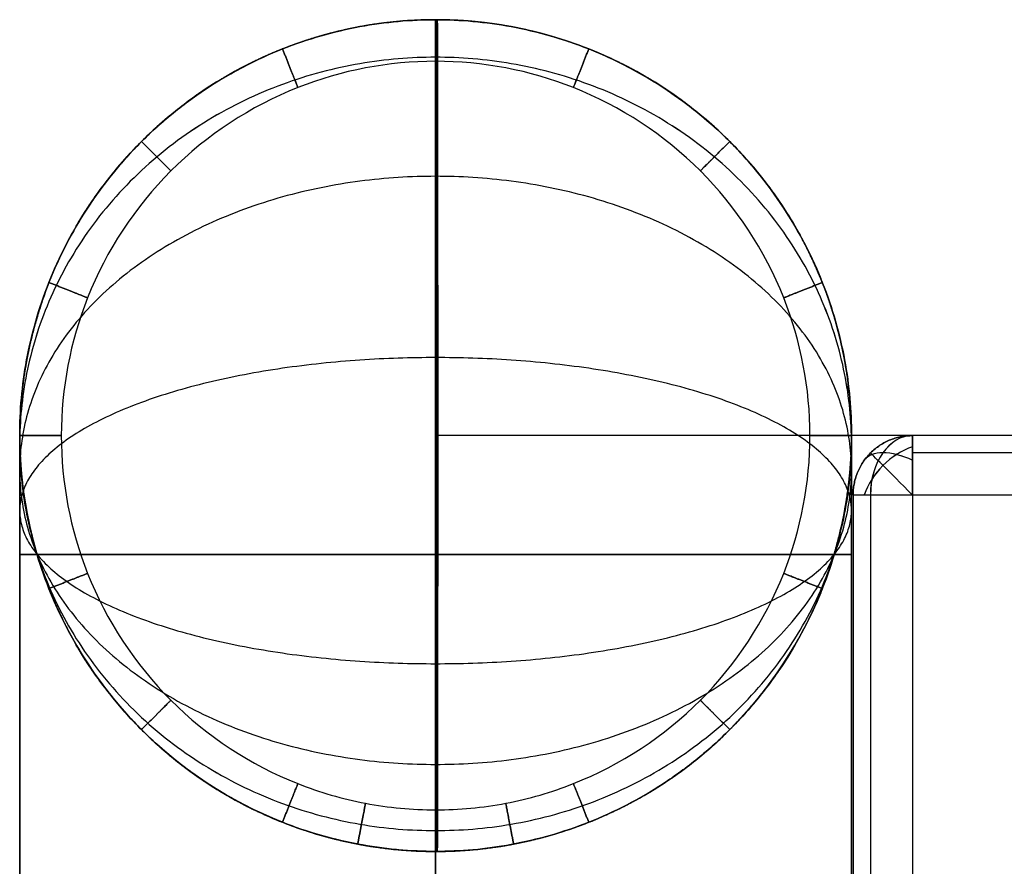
# Model space of a CAD drawing. Header units: millimetres. Extents: x -523 to -383, y 3 to 43.
# Tile 15 of 41: x -523.42 to -521.76, y 41.7 to 43.13. Entities that reach past the tile are written whole.
import ezdxf

# ---------------------------------------------------------------- set-up
doc = ezdxf.new("R2010")
doc.units = ezdxf.units.MM
doc.header["$MEASUREMENT"] = 0
doc.layers.add('Default', color=7, linetype='Continuous', true_color=0x000000)

msp = doc.modelspace()

# ---------------------------------------------------------------- linework, layer by layer
at = {"layer": 'Default'}
for p, q in [((-521.916, 42.3258, -47.1014), (-521.916, 3.9258, -47.1014)), ((-521.916, 42.3258, -44.1014), (-521.916, 3.9258, -44.1014)), ((-489.0448, 42.3258, -47.1014), (-521.916, 42.3258, -47.1014)), ((-489.0448, 42.3258, -44.1014), (-521.916, 42.3258, -44.1014)), ((-521.916, 42.3258, -12.4014), (-521.916, 3.9258, -12.4014)), ((-521.916, 42.3258, -9.4014), (-521.916, 3.9258, -9.4014)), ((-489.0448, 42.3258, -12.4014), (-521.916, 42.3258, -12.4014)), ((-489.0448, 42.3258, -9.4014), (-521.916, 42.3258, -9.4014)), ((-521.916, 42.3258, 22.4987), (-521.916, 3.9258, 22.4987)), ((-521.916, 42.3258, 25.4987), (-521.916, 3.9258, 25.4987)), ((-489.0448, 42.3258, 22.4987), (-521.916, 42.3258, 22.4987)), ((-489.0448, 42.3258, 25.4987), (-521.916, 42.3258, 25.4987))]:
    msp.add_line(p, q, dxfattribs=at)
at = {"layer": 'Default', "extrusion": (0.707107, 0, 0.707107)}
for centre in [(42.3258, 337.7953, -400.3054), (42.3258, 362.3319, -375.7688), (42.3258, 387.01, -351.0908)]:
    msp.add_arc(centre, 0.1, 0, 90, dxfattribs=at)
at = {"layer": 'Default', "extrusion": (-0.503912, 0.503912, 0.701531)}
for centre in [(339.1215, -313.3915, 251.3551), (339.1215, -288.6629, 275.6982), (339.1215, -263.7918, 300.1817)]:
    msp.add_arc(centre, 0.1, 234.9304, 305.0696, dxfattribs=at)
at = {"layer": 'Default', "extrusion": (0.503912, 0.701531, -0.503912)}
for centre in [(448.5865, -174.2893, -211.033), (448.5865, -144.317, -228.5188), (448.5865, -114.1719, -246.1053)]:
    msp.add_arc(centre, 0.1, 359.9813, 70.1205, dxfattribs=at)
at = {"layer": 'Default', "extrusion": (0.707107, 0.707107, 0)}
for centre in [(398.9792, -47.0014, -339.1215), (398.9792, -12.3014, -339.1215), (398.9792, 22.5987, -339.1215)]:
    msp.add_arc(centre, 0.1, 270, 360, dxfattribs=at)
at = {"layer": 'Default'}
for points, weights, degree, knots in [([(-522.7186, 41.7258, -54.8808), (-522.7626, 41.7258, -54.8808), (-522.8065, 41.73, -54.8808), (-522.8497, 41.7382, -54.8808), (-522.8929, 41.7465, -54.8808), (-522.9354, 41.7588, -54.8808), (-522.9763, 41.775, -54.8808), (-523.0649, 41.8101, -54.8808), (-523.1462, 41.8635, -54.8808), (-523.2135, 41.9309, -54.8808), (-523.2465, 41.9638, -54.8808), (-523.2759, 41.9998, -54.8808), (-523.3016, 42.0385, -54.8808), (-523.3275, 42.0774, -54.8808), (-523.3492, 42.1185, -54.8808), (-523.3694, 42.1682, -54.8808), (-523.4018, 42.2499, -54.8808), (-523.4186, 42.3379, -54.8808), (-523.4186, 42.4258, -54.8808), (-523.4186, 42.5138, -54.8808), (-523.4018, 42.6017, -54.8808), (-523.3667, 42.6903, -54.8808), (-523.3492, 42.7332, -54.8808), (-523.3275, 42.7743, -54.8808), (-523.3016, 42.8132, -54.8808), (-523.2759, 42.8519, -54.8808), (-523.2465, 42.8879, -54.8808), (-523.2136, 42.9208, -54.8808), (-523.1806, 42.9537, -54.8808), (-523.1446, 42.9832, -54.8808), (-523.106, 43.0089, -54.8808), (-523.067, 43.0347, -54.8808), (-523.0259, 43.0565, -54.8808), (-522.9762, 43.0767, -54.8808), (-522.8945, 43.1091, -54.8808), (-522.8065, 43.1258, -54.8808), (-522.7186, 43.1258, -54.8808), (-522.6306, 43.1258, -54.8808), (-522.5427, 43.1091, -54.8808), (-522.4541, 43.0739, -54.8808), (-522.4113, 43.0565, -54.8808), (-522.3701, 43.0347, -54.8808), (-522.3312, 43.0089, -54.8808), (-522.2925, 42.9832, -54.8808), (-522.2565, 42.9537, -54.8808), (-522.2236, 42.9208, -54.8808), (-522.1907, 42.8879, -54.8808), (-522.1612, 42.8519, -54.8808), (-522.1355, 42.8132, -54.8808), (-522.1097, 42.7743, -54.8808), (-522.0879, 42.7332, -54.8808), (-522.0677, 42.6835, -54.8808), (-522.0353, 42.6017, -54.8808), (-522.0186, 42.5138, -54.8808), (-522.0186, 42.4258, -54.8808), (-522.0186, 42.3379, -54.8808), (-522.0353, 42.2499, -54.8808), (-522.0704, 42.1614, -54.8808), (-522.0879, 42.1186, -54.8808), (-522.1096, 42.0774, -54.8808), (-522.1355, 42.0385, -54.8808), (-522.1612, 41.9998, -54.8808), (-522.1907, 41.9637, -54.8808), (-522.2236, 41.9309, -54.8808), (-522.291, 41.8635, -54.8808), (-522.3723, 41.8101, -54.8808), (-522.4609, 41.775, -54.8808), (-522.5018, 41.7588, -54.8808), (-522.5442, 41.7465, -54.8808), (-522.5874, 41.7382, -54.8808), (-522.6306, 41.73, -54.8808), (-522.6746, 41.7258, -54.8808), (-522.7186, 41.7258, -54.8808)], [1, 1, 1, 1, 1, 1, 1, 1, 1, 1, 0.999999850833, 1.00332057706, 1.00996217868, 1.01673788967, 1.02696994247, 1.04065833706, 1.04065833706, 1.04065833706, 1.04065833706, 1.04065833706, 1.04065833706, 1.04065833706, 1.0269697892, 1.01673751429, 1.00996151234, 1.00331950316, 0.999998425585, 0.999998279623, 0.999998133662, 1.00331889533, 1.00996056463, 1.01673626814, 1.02696826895, 1.04065656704, 1.04065656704, 1.04065656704, 1.04065656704, 1.04065656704, 1.04065656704, 1.04065656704, 1.0269680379, 1.01673577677, 1.00995978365, 1.00331778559, 0.999996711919, 0.999996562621, 0.999996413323, 1.00331716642, 1.00995882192, 1.01673451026, 1.02696648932, 1.04065475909, 1.04065475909, 1.04065475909, 1.04065475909, 1.04065475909, 1.04065475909, 1.04065475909, 1.02695995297, 1.01672301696, 1.00994395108, 1.00994395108, 1.00994395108, 1.00994395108, 1.00994395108, 1.00994395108, 1.00994395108, 1.00994395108, 1.00994395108, 1.00994395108, 1.00994395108, 1.00994395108, 1.00994395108], 3, [0, 0, 0, 0, 0.132132, 0.132132, 0.132132, 0.26427, 0.26427, 0.26427, 0.552149, 0.552149, 0.552149, 0.691655, 0.691655, 0.691655, 0.838515, 0.838515, 0.838515, 1.103948, 1.103948, 1.103948, 1.376719, 1.376719, 1.376719, 1.516233, 1.516233, 1.516233, 1.655741, 1.655741, 1.655741, 1.795248, 1.795248, 1.795248, 1.942108, 1.942108, 1.942108, 2.20754, 2.20754, 2.20754, 2.480311, 2.480311, 2.480311, 2.619825, 2.619825, 2.619825, 2.759333, 2.759333, 2.759333, 2.89884, 2.89884, 2.89884, 3.0457, 3.0457, 3.0457, 3.311132, 3.311132, 3.311132, 3.583839, 3.583839, 3.583839, 3.723385, 3.723385, 3.723385, 3.862925, 3.862925, 3.862925, 4.150807, 4.150807, 4.150807, 4.282947, 4.282947, 4.282947, 4.41508, 4.41508, 4.41508, 4.41508]), ([(-522.7186, 41.7258, 24.4), (-523.4186, 41.7258, 24.4), (-523.4186, 42.4258, 24.4), (-523.4186, 43.1258, 24.4), (-522.7186, 43.1258, 24.4), (-522.0186, 43.1258, 24.4), (-522.0186, 42.4258, 24.4), (-522.0186, 41.7258, 24.4), (-522.7186, 41.7258, 24.4)], [1, 0.707106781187, 1, 0.707106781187, 1, 0.707106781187, 1, 0.707106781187, 1], 2, [0, 0, 0, 1.099557, 1.099557, 2.199115, 2.199115, 3.298672, 3.298672, 4.39823, 4.39823, 4.39823]), ([(-522.7186, 41.7258, 23.57), (-522.7626, 41.7258, 23.57), (-522.8065, 41.73, 23.57), (-522.8497, 41.7382, 23.57), (-522.8929, 41.7465, 23.57), (-522.9354, 41.7588, 23.57), (-522.9763, 41.775, 23.57), (-523.0649, 41.8101, 23.57), (-523.1462, 41.8635, 23.57), (-523.2135, 41.9309, 23.57), (-523.2465, 41.9638, 23.57), (-523.2759, 41.9998, 23.57), (-523.3016, 42.0385, 23.57), (-523.3275, 42.0774, 23.57), (-523.3492, 42.1185, 23.57), (-523.3694, 42.1682, 23.57), (-523.4018, 42.2499, 23.57), (-523.4186, 42.3379, 23.57), (-523.4186, 42.4258, 23.57), (-523.4186, 42.5138, 23.57), (-523.4018, 42.6017, 23.57), (-523.3667, 42.6903, 23.57), (-523.3492, 42.7332, 23.57), (-523.3275, 42.7743, 23.57), (-523.3016, 42.8132, 23.57), (-523.2759, 42.8519, 23.57), (-523.2465, 42.8879, 23.57), (-523.2136, 42.9208, 23.57), (-523.1806, 42.9537, 23.57), (-523.1446, 42.9832, 23.57), (-523.106, 43.0089, 23.57), (-523.067, 43.0347, 23.57), (-523.0259, 43.0565, 23.57), (-522.9762, 43.0767, 23.57), (-522.8945, 43.1091, 23.57), (-522.8065, 43.1258, 23.57), (-522.7186, 43.1258, 23.57), (-522.6306, 43.1258, 23.57), (-522.5427, 43.1091, 23.57), (-522.4541, 43.0739, 23.57), (-522.4113, 43.0565, 23.57), (-522.3701, 43.0347, 23.57), (-522.3312, 43.0089, 23.57), (-522.2925, 42.9832, 23.57), (-522.2565, 42.9537, 23.57), (-522.2236, 42.9208, 23.57), (-522.1907, 42.8879, 23.57), (-522.1612, 42.8519, 23.57), (-522.1355, 42.8132, 23.57), (-522.1097, 42.7743, 23.57), (-522.0879, 42.7332, 23.57), (-522.0677, 42.6835, 23.57), (-522.0353, 42.6017, 23.57), (-522.0186, 42.5138, 23.57), (-522.0186, 42.4258, 23.57), (-522.0186, 42.3379, 23.57), (-522.0353, 42.2499, 23.57), (-522.0704, 42.1614, 23.57), (-522.0879, 42.1186, 23.57), (-522.1096, 42.0774, 23.57), (-522.1355, 42.0385, 23.57), (-522.1612, 41.9998, 23.57), (-522.1907, 41.9637, 23.57), (-522.2236, 41.9309, 23.57), (-522.291, 41.8635, 23.57), (-522.3723, 41.8101, 23.57), (-522.4609, 41.775, 23.57), (-522.5018, 41.7588, 23.57), (-522.5442, 41.7465, 23.57), (-522.5874, 41.7382, 23.57), (-522.6306, 41.73, 23.57), (-522.6746, 41.7258, 23.57), (-522.7186, 41.7258, 23.57)], [1, 1, 1, 1, 1, 1, 1, 1, 1, 1, 0.999999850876, 1.00332057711, 1.00996217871, 1.01673788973, 1.02696994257, 1.04065833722, 1.04065833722, 1.04065833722, 1.04065833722, 1.04065833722, 1.04065833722, 1.04065833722, 1.0269697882, 1.01673751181, 1.00996150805, 1.00331949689, 0.999998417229, 0.999998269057, 0.999998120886, 1.00331888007, 1.0099605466, 1.01673624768, 1.02696824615, 1.040656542, 1.040656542, 1.040656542, 1.040656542, 1.040656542, 1.040656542, 1.040656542, 1.02696801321, 1.01673575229, 1.00995975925, 1.0033177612, 0.999996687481, 0.999996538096, 0.999996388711, 1.00331714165, 1.00995879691, 1.01673448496, 1.0269664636, 1.04065473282, 1.04065473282, 1.04065473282, 1.04065473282, 1.04065473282, 1.04065473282, 1.04065473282, 1.02695992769, 1.01672299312, 1.00994392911, 1.00994392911, 1.00994392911, 1.00994392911, 1.00994392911, 1.00994392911, 1.00994392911, 1.00994392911, 1.00994392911, 1.00994392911, 1.00994392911, 1.00994392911, 1.00994392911], 3, [0, 0, 0, 0, 0.132132, 0.132132, 0.132132, 0.26427, 0.26427, 0.26427, 0.552149, 0.552149, 0.552149, 0.691655, 0.691655, 0.691655, 0.838515, 0.838515, 0.838515, 1.103948, 1.103948, 1.103948, 1.376719, 1.376719, 1.376719, 1.516233, 1.516233, 1.516233, 1.655741, 1.655741, 1.655741, 1.795248, 1.795248, 1.795248, 1.942108, 1.942108, 1.942108, 2.20754, 2.20754, 2.20754, 2.480311, 2.480311, 2.480311, 2.619825, 2.619825, 2.619825, 2.759333, 2.759333, 2.759333, 2.89884, 2.89884, 2.89884, 3.0457, 3.0457, 3.0457, 3.311132, 3.311132, 3.311132, 3.583839, 3.583839, 3.583839, 3.723385, 3.723385, 3.723385, 3.862925, 3.862925, 3.862925, 4.150807, 4.150807, 4.150807, 4.282947, 4.282947, 4.282947, 4.41508, 4.41508, 4.41508, 4.41508]), ([(-522.7186, 41.7258, -55.8508), (-523.4186, 41.7258, -55.8508), (-523.4186, 42.4258, -55.8508), (-523.4186, 43.1258, -55.8508), (-522.7186, 43.1258, -55.8508), (-522.0186, 43.1258, -55.8508), (-522.0186, 42.4258, -55.8508), (-522.0186, 41.7258, -55.8508), (-522.7186, 41.7258, -55.8508)], [1, 0.707106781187, 1, 0.707106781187, 1, 0.707106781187, 1, 0.707106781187, 1], 2, [0, 0, 0, 1.099557, 1.099557, 2.199115, 2.199115, 3.298672, 3.298672, 4.39823, 4.39823, 4.39823]), ([(-522.7186, 41.7258, -55.0208), (-522.0186, 41.7258, -55.0208), (-522.0186, 42.4258, -55.0208), (-522.0186, 43.1258, -55.0208), (-522.7186, 43.1258, -55.0208), (-523.4186, 43.1258, -55.0208), (-523.4186, 42.4258, -55.0208), (-523.4186, 41.7258, -55.0208), (-522.7186, 41.7258, -55.0208)], [0.999999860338, 0.707106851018, 1, 0.707106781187, 1, 0.707106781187, 1, 0.707106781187, 1], 2, [-4.39823, -4.39823, -4.39823, -3.298672, -3.298672, -2.199115, -2.199115, -1.099557, -1.099557, 0, 0, 0]), ([(-522.7186, 41.7258, -15.7254), (-523.4186, 41.7258, -15.7254), (-523.4186, 42.4258, -15.7254), (-523.4186, 43.1258, -15.7254), (-522.7186, 43.1258, -15.7254), (-522.0186, 43.1258, -15.7254), (-522.0186, 42.4258, -15.7254), (-522.0186, 41.7258, -15.7254), (-522.7186, 41.7258, -15.7254)], [1, 0.707106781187, 1, 0.707106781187, 1, 0.707106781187, 1, 0.707106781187, 1], 2, [0, 0, 0, 1.099557, 1.099557, 2.199115, 2.199115, 3.298672, 3.298672, 4.39823, 4.39823, 4.39823]), ([(-522.7186, 43.1258, 23.57), (-522.7186, 43.0558, 23.57), (-522.7186, 43.0558, 23.5), (-522.7186, 43.0558, 23.43), (-522.7186, 43.1258, 23.43)], [1, 0.707106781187, 1, 0.707106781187, 1], 2, [0.2199115, 0.2199115, 0.2199115, 0.3298672, 0.3298672, 0.439823, 0.439823, 0.439823]), ([(-522.7186, 43.1258, -54.8808), (-522.7186, 43.0558, -54.8808), (-522.7186, 43.0558, -54.9508), (-522.7186, 43.0558, -55.0208), (-522.7186, 43.1258, -55.0208)], [1, 0.707106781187, 1, 0.707106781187, 1], 2, [0.1099557, 0.1099557, 0.1099557, 0.2199115, 0.2199115, 0.3298672, 0.3298672, 0.3298672]), ([(-522.7165, 42.4258, -48.3588), (-522.7165, 41.7258, -48.3588), (-522.7158, 41.7258, -47.6588), (-522.7151, 41.7258, -46.9588), (-522.7151, 42.4258, -46.9588), (-522.7151, 43.1258, -46.9588), (-522.7158, 43.1258, -47.6588), (-522.7165, 43.1258, -48.3588), (-522.7165, 42.4258, -48.3588)], [1, 0.707106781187, 1, 0.707106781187, 1, 0.707106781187, 1, 0.707106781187, 1], 2, [0, 0, 0, 1.099557, 1.099557, 2.199115, 2.199115, 3.298672, 3.298672, 4.39823, 4.39823, 4.39823]), ([(-522.7165, 42.4258, -13.6588), (-522.7165, 41.7258, -13.6588), (-522.7158, 41.7258, -12.9588), (-522.7151, 41.7258, -12.2588), (-522.7151, 42.4258, -12.2588), (-522.7151, 43.1258, -12.2588), (-522.7158, 43.1258, -12.9588), (-522.7165, 43.1258, -13.6588), (-522.7165, 42.4258, -13.6588)], [1, 0.707106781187, 1, 0.707106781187, 1, 0.707106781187, 1, 0.707106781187, 1], 2, [0, 0, 0, 1.099557, 1.099557, 2.199115, 2.199115, 3.298672, 3.298672, 4.39823, 4.39823, 4.39823]), ([(-522.7165, 42.4258, 21.2413), (-522.7165, 41.7258, 21.2413), (-522.7158, 41.7258, 21.9413), (-522.7151, 41.7258, 22.6413), (-522.7151, 42.4258, 22.6413), (-522.7151, 43.1258, 22.6413), (-522.7158, 43.1258, 21.9413), (-522.7165, 43.1258, 21.2413), (-522.7165, 42.4258, 21.2413)], [1, 0.707106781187, 1, 0.707106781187, 1, 0.707106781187, 1, 0.707106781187, 1], 2, [0, 0, 0, 1.099557, 1.099557, 2.199115, 2.199115, 3.298672, 3.298672, 4.39823, 4.39823, 4.39823]), ([(-522.9762, 43.0767, 23.57), (-522.9505, 43.0116, 23.57), (-522.9505, 43.0116, 23.5), (-522.9505, 43.0116, 23.43), (-522.9762, 43.0767, 23.43)], [1, 0.707106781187, 1, 0.707106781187, 1], 2, [0.2199115, 0.2199115, 0.2199115, 0.3298672, 0.3298672, 0.439823, 0.439823, 0.439823]), ([(-522.9762, 43.0767, -54.8808), (-522.9505, 43.0116, -54.8808), (-522.9505, 43.0116, -54.9508), (-522.9505, 43.0116, -55.0208), (-522.9762, 43.0767, -55.0208)], [1, 0.707106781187, 1, 0.707106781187, 1], 2, [0.1099557, 0.1099557, 0.1099557, 0.2199115, 0.2199115, 0.3298672, 0.3298672, 0.3298672]), ([(-522.4609, 43.0767, 23.57), (-522.4867, 43.0116, 23.57), (-522.4867, 43.0116, 23.5), (-522.4867, 43.0116, 23.43), (-522.4609, 43.0767, 23.43)], [1, 0.707106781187, 1, 0.707106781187, 1], 2, [0.2199115, 0.2199115, 0.2199115, 0.3298672, 0.3298672, 0.439823, 0.439823, 0.439823]), ([(-522.4609, 43.0767, -54.8808), (-522.4867, 43.0116, -54.8808), (-522.4867, 43.0116, -54.9508), (-522.4867, 43.0116, -55.0208), (-522.4609, 43.0767, -55.0208)], [1, 0.707106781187, 1, 0.707106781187, 1], 2, [0.1099557, 0.1099557, 0.1099557, 0.2199115, 0.2199115, 0.3298672, 0.3298672, 0.3298672]), ([(-522.7186, 41.7609, 24.216), (-523.4186, 41.7609, 24.216), (-523.4186, 42.4118, 24.4736), (-523.4186, 43.0626, 24.7313), (-522.7186, 43.0626, 24.7313), (-522.0186, 43.0626, 24.7313), (-522.0186, 42.4118, 24.4736), (-522.0186, 41.7609, 24.216), (-522.7186, 41.7609, 24.216)], [1, 0.707106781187, 1, 0.707106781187, 1, 0.707106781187, 1, 0.707106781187, 1], 2, [0, 0, 0, 1.099557, 1.099557, 2.199115, 2.199115, 3.298672, 3.298672, 4.39823, 4.39823, 4.39823]), ([(-522.7186, 41.7609, -55.6667), (-523.4186, 41.7609, -55.6667), (-523.4186, 42.4118, -55.9244), (-523.4186, 43.0626, -56.1821), (-522.7186, 43.0626, -56.1821), (-522.0186, 43.0626, -56.1821), (-522.0186, 42.4118, -55.9244), (-522.0186, 41.7609, -55.6667), (-522.7186, 41.7609, -55.6667)], [1, 0.707106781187, 1, 0.707106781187, 1, 0.707106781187, 1, 0.707106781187, 1], 2, [0, 0, 0, 1.099557, 1.099557, 2.199115, 2.199115, 3.298672, 3.298672, 4.39823, 4.39823, 4.39823]), ([(-523.2136, 42.9208, 23.57), (-523.1641, 42.8713, 23.57), (-523.1641, 42.8713, 23.5), (-523.1641, 42.8713, 23.43), (-523.2136, 42.9208, 23.43)], [1, 0.707106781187, 1, 0.707106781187, 1], 2, [0.2199115, 0.2199115, 0.2199115, 0.3298672, 0.3298672, 0.439823, 0.439823, 0.439823]), ([(-523.2136, 42.9208, -54.8808), (-523.1641, 42.8713, -54.8808), (-523.1641, 42.8713, -54.9508), (-523.1641, 42.8713, -55.0208), (-523.2136, 42.9208, -55.0208)], [1, 0.707106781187, 1, 0.707106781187, 1], 2, [0.1099557, 0.1099557, 0.1099557, 0.2199115, 0.2199115, 0.3298672, 0.3298672, 0.3298672]), ([(-522.2236, 42.9208, 23.57), (-522.2731, 42.8713, 23.57), (-522.2731, 42.8713, 23.5), (-522.2731, 42.8713, 23.43), (-522.2236, 42.9208, 23.43)], [1, 0.707106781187, 1, 0.707106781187, 1], 2, [0.2199115, 0.2199115, 0.2199115, 0.3298672, 0.3298672, 0.439823, 0.439823, 0.439823]), ([(-522.2236, 42.9208, -54.8808), (-522.2731, 42.8713, -54.8808), (-522.2731, 42.8713, -54.9508), (-522.2731, 42.8713, -55.0208), (-522.2236, 42.9208, -55.0208)], [1, 0.707106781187, 1, 0.707106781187, 1], 2, [0.1099557, 0.1099557, 0.1099557, 0.2199115, 0.2199115, 0.3298672, 0.3298672, 0.3298672]), ([(-522.7186, 41.8723, 24.0464), (-523.4186, 41.8723, 24.0464), (-523.4186, 42.3673, 24.5414), (-523.4186, 42.8622, 25.0364), (-522.7186, 42.8622, 25.0364), (-522.0186, 42.8622, 25.0364), (-522.0186, 42.3673, 24.5414), (-522.0186, 41.8723, 24.0464), (-522.7186, 41.8723, 24.0464)], [1, 0.707106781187, 1, 0.707106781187, 1, 0.707106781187, 1, 0.707106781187, 1], 2, [0, 0, 0, 1.099557, 1.099557, 2.199115, 2.199115, 3.298672, 3.298672, 4.39823, 4.39823, 4.39823]), ([(-522.7186, 41.8723, -55.4972), (-523.4186, 41.8723, -55.4972), (-523.4186, 42.3673, -55.9922), (-523.4186, 42.8622, -56.4872), (-522.7186, 42.8622, -56.4872), (-522.0186, 42.8622, -56.4872), (-522.0186, 42.3673, -55.9922), (-522.0186, 41.8723, -55.4972), (-522.7186, 41.8723, -55.4972)], [1, 0.707106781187, 1, 0.707106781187, 1, 0.707106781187, 1, 0.707106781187, 1], 2, [0, 0, 0, 1.099557, 1.099557, 2.199115, 2.199115, 3.298672, 3.298672, 4.39823, 4.39823, 4.39823]), ([(-523.3694, 42.6835, 23.57), (-523.3043, 42.6577, 23.57), (-523.3043, 42.6577, 23.5), (-523.3043, 42.6577, 23.43), (-523.3694, 42.6835, 23.43)], [1, 0.707106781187, 1, 0.707106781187, 1], 2, [0.2199115, 0.2199115, 0.2199115, 0.3298672, 0.3298672, 0.439823, 0.439823, 0.439823]), ([(-523.3694, 42.6835, -54.8808), (-523.3043, 42.6577, -54.8808), (-523.3043, 42.6577, -54.9508), (-523.3043, 42.6577, -55.0208), (-523.3694, 42.6835, -55.0208)], [1, 0.707106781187, 1, 0.707106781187, 1], 2, [0.1099557, 0.1099557, 0.1099557, 0.2199115, 0.2199115, 0.3298672, 0.3298672, 0.3298672]), ([(-522.0677, 42.6835, 23.57), (-522.1328, 42.6577, 23.57), (-522.1328, 42.6577, 23.5), (-522.1328, 42.6577, 23.43), (-522.0677, 42.6835, 23.43)], [1, 0.707106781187, 1, 0.707106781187, 1], 2, [0.2199115, 0.2199115, 0.2199115, 0.3298672, 0.3298672, 0.439823, 0.439823, 0.439823]), ([(-522.0677, 42.6835, -54.8808), (-522.1328, 42.6577, -54.8808), (-522.1328, 42.6577, -54.9508), (-522.1328, 42.6577, -55.0208), (-522.0677, 42.6835, -55.0208)], [1, 0.707106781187, 1, 0.707106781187, 1], 2, [0.1099557, 0.1099557, 0.1099557, 0.2199115, 0.2199115, 0.3298672, 0.3298672, 0.3298672]), ([(-522.7186, 42.0418, 23.9351), (-523.4186, 42.0418, 23.9351), (-523.4186, 42.2995, 24.586), (-523.4186, 42.5571, 25.2368), (-522.7186, 42.5571, 25.2368), (-522.0186, 42.5571, 25.2368), (-522.0186, 42.2995, 24.586), (-522.0186, 42.0418, 23.9351), (-522.7186, 42.0418, 23.9351)], [1, 0.707106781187, 1, 0.707106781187, 1, 0.707106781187, 1, 0.707106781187, 1], 2, [0, 0, 0, 1.099557, 1.099557, 2.199115, 2.199115, 3.298672, 3.298672, 4.39823, 4.39823, 4.39823]), ([(-522.7186, 42.0418, -55.3859), (-523.4186, 42.0418, -55.3859), (-523.4186, 42.2995, -56.0368), (-523.4186, 42.5571, -56.6876), (-522.7186, 42.5571, -56.6876), (-522.0186, 42.5571, -56.6876), (-522.0186, 42.2995, -56.0368), (-522.0186, 42.0418, -55.3859), (-522.7186, 42.0418, -55.3859)], [1, 0.707106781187, 1, 0.707106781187, 1, 0.707106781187, 1, 0.707106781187, 1], 2, [0, 0, 0, 1.099557, 1.099557, 2.199115, 2.199115, 3.298672, 3.298672, 4.39823, 4.39823, 4.39823]), ([(-523.4186, 42.4258, 23.57), (-523.3486, 42.4258, 23.57), (-523.3486, 42.4258, 23.5), (-523.3486, 42.4258, 23.43), (-523.4186, 42.4258, 23.43)], [1, 0.707106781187, 1, 0.707106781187, 1], 2, [0.2199115, 0.2199115, 0.2199115, 0.3298672, 0.3298672, 0.439823, 0.439823, 0.439823]), ([(-523.4186, 42.4258, -54.8808), (-523.3486, 42.4258, -54.8808), (-523.3486, 42.4258, -54.9508), (-523.3486, 42.4258, -55.0208), (-523.4186, 42.4258, -55.0208)], [1, 0.707106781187, 1, 0.707106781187, 1], 2, [0.1099557, 0.1099557, 0.1099557, 0.2199115, 0.2199115, 0.3298672, 0.3298672, 0.3298672]), ([(-522.0186, 42.4258, 23.57), (-522.0886, 42.4258, 23.57), (-522.0886, 42.4258, 23.5), (-522.0886, 42.4258, 23.43), (-522.0186, 42.4258, 23.43)], [1, 0.707106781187, 1, 0.707106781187, 1], 2, [0.2199115, 0.2199115, 0.2199115, 0.3298672, 0.3298672, 0.439823, 0.439823, 0.439823]), ([(-522.0186, 42.4258, -54.8808), (-522.0886, 42.4258, -54.8808), (-522.0886, 42.4258, -54.9508), (-522.0886, 42.4258, -55.0208), (-522.0186, 42.4258, -55.0208)], [1, 0.707106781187, 1, 0.707106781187, 1], 2, [0.1099557, 0.1099557, 0.1099557, 0.2199115, 0.2199115, 0.3298672, 0.3298672, 0.3298672]), ([(-522.7186, 42.2258, 23.9), (-522.0186, 42.2258, 23.9), (-522.0186, 42.2258, 24.6), (-522.0186, 42.2258, 25.3), (-522.7186, 42.2258, 25.3), (-523.4186, 42.2258, 25.3), (-523.4186, 42.2258, 24.6), (-523.4186, 42.2258, 23.9), (-522.7186, 42.2258, 23.9)], [1, 0.707106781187, 1, 0.707106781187, 1, 0.707106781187, 1, 0.707106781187, 1], 2, [-4.39823, -4.39823, -4.39823, -3.298672, -3.298672, -2.199115, -2.199115, -1.099557, -1.099557, 0, 0, 0]), ([(-522.7186, 42.2258, -55.3508), (-523.4186, 42.2258, -55.3508), (-523.4186, 42.2258, -56.0508), (-523.4186, 42.2258, -56.7508), (-522.7186, 42.2258, -56.7508), (-522.0186, 42.2258, -56.7508), (-522.0186, 42.2258, -56.0508), (-522.0186, 42.2258, -55.3508), (-522.7186, 42.2258, -55.3508)], [1, 0.707106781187, 1, 0.707106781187, 1, 0.707106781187, 1, 0.707106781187, 1], 2, [0, 0, 0, 1.099557, 1.099557, 2.199115, 2.199115, 3.298672, 3.298672, 4.39823, 4.39823, 4.39823]), ([(-523.3694, 42.1682, 23.57), (-523.3043, 42.1939, 23.57), (-523.3043, 42.1939, 23.5), (-523.3043, 42.1939, 23.43), (-523.3694, 42.1682, 23.43)], [1, 0.707106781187, 1, 0.707106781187, 1], 2, [0.2199115, 0.2199115, 0.2199115, 0.3298672, 0.3298672, 0.439823, 0.439823, 0.439823]), ([(-523.3694, 42.1682, -54.8808), (-523.3043, 42.1939, -54.8808), (-523.3043, 42.1939, -54.9508), (-523.3043, 42.1939, -55.0208), (-523.3694, 42.1682, -55.0208)], [1, 0.707106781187, 1, 0.707106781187, 1], 2, [0.1099557, 0.1099557, 0.1099557, 0.2199115, 0.2199115, 0.3298672, 0.3298672, 0.3298672]), ([(-522.0677, 42.1682, 23.57), (-522.1328, 42.1939, 23.57), (-522.1328, 42.1939, 23.5), (-522.1328, 42.1939, 23.43), (-522.0677, 42.1682, 23.43)], [1, 0.707106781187, 1, 0.707106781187, 1], 2, [0.2199115, 0.2199115, 0.2199115, 0.3298672, 0.3298672, 0.439823, 0.439823, 0.439823]), ([(-522.0677, 42.1682, -54.8808), (-522.1328, 42.1939, -54.8808), (-522.1328, 42.1939, -54.9508), (-522.1328, 42.1939, -55.0208), (-522.0677, 42.1682, -55.0208)], [1, 0.707106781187, 1, 0.707106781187, 1], 2, [0.1099557, 0.1099557, 0.1099557, 0.2199115, 0.2199115, 0.3298672, 0.3298672, 0.3298672]), ([(-523.2135, 41.9309, 23.57), (-523.1641, 41.9804, 23.57), (-523.1641, 41.9804, 23.5), (-523.1641, 41.9804, 23.43), (-523.2135, 41.9309, 23.43)], [1, 0.707106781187, 1, 0.707106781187, 1], 2, [0.2199115, 0.2199115, 0.2199115, 0.3298672, 0.3298672, 0.439823, 0.439823, 0.439823]), ([(-523.2135, 41.9309, -54.8808), (-523.1641, 41.9804, -54.8808), (-523.1641, 41.9804, -54.9508), (-523.1641, 41.9804, -55.0208), (-523.2135, 41.9309, -55.0208)], [1, 0.707106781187, 1, 0.707106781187, 1], 2, [0.1099557, 0.1099557, 0.1099557, 0.2199115, 0.2199115, 0.3298672, 0.3298672, 0.3298672]), ([(-522.2236, 41.9309, 23.57), (-522.2731, 41.9804, 23.57), (-522.2731, 41.9804, 23.5), (-522.2731, 41.9804, 23.43), (-522.2236, 41.9309, 23.43)], [1, 0.707106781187, 1, 0.707106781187, 1], 2, [0.2199115, 0.2199115, 0.2199115, 0.3298672, 0.3298672, 0.439823, 0.439823, 0.439823]), ([(-522.2236, 41.9309, -54.8808), (-522.2731, 41.9804, -54.8808), (-522.2731, 41.9804, -54.9508), (-522.2731, 41.9804, -55.0208), (-522.2236, 41.9309, -55.0208)], [1, 0.707106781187, 1, 0.707106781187, 1], 2, [0.1099557, 0.1099557, 0.1099557, 0.2199115, 0.2199115, 0.3298672, 0.3298672, 0.3298672]), ([(-522.9763, 41.775, 23.57), (-522.9505, 41.84, 23.57), (-522.9505, 41.84, 23.5), (-522.9505, 41.84, 23.43), (-522.9763, 41.775, 23.43)], [1, 0.707106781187, 1, 0.707106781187, 1], 2, [0.2199115, 0.2199115, 0.2199115, 0.3298672, 0.3298672, 0.439823, 0.439823, 0.439823]), ([(-522.9763, 41.775, -54.8808), (-522.9505, 41.84, -54.8808), (-522.9505, 41.84, -54.9508), (-522.9505, 41.84, -55.0208), (-522.9763, 41.775, -55.0208)], [1, 0.707106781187, 1, 0.707106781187, 1], 2, [0.1099557, 0.1099557, 0.1099557, 0.2199115, 0.2199115, 0.3298672, 0.3298672, 0.3298672]), ([(-522.4609, 41.775, 23.57), (-522.4867, 41.84, 23.57), (-522.4867, 41.84, 23.5), (-522.4867, 41.84, 23.43), (-522.4609, 41.775, 23.43)], [1, 0.707106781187, 1, 0.707106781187, 1], 2, [0.2199115, 0.2199115, 0.2199115, 0.3298672, 0.3298672, 0.439823, 0.439823, 0.439823]), ([(-522.4609, 41.775, -54.8808), (-522.4867, 41.84, -54.8808), (-522.4867, 41.84, -54.9508), (-522.4867, 41.84, -55.0208), (-522.4609, 41.775, -55.0208)], [1, 0.707106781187, 1, 0.707106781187, 1], 2, [0.1099557, 0.1099557, 0.1099557, 0.2199115, 0.2199115, 0.3298672, 0.3298672, 0.3298672]), ([(-522.8497, 41.7382, 23.57), (-522.8366, 41.807, 23.57), (-522.8366, 41.807, 23.5), (-522.8366, 41.807, 23.43), (-522.8497, 41.7382, 23.43)], [1, 0.707106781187, 1, 0.707106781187, 1], 2, [0.2199115, 0.2199115, 0.2199115, 0.3298672, 0.3298672, 0.439823, 0.439823, 0.439823]), ([(-522.8497, 41.7382, -54.8808), (-522.8366, 41.807, -54.8808), (-522.8366, 41.807, -54.9508), (-522.8366, 41.807, -55.0208), (-522.8497, 41.7382, -55.0208)], [1, 0.707106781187, 1, 0.707106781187, 1], 2, [0.1099557, 0.1099557, 0.1099557, 0.2199115, 0.2199115, 0.3298672, 0.3298672, 0.3298672]), ([(-522.7186, 41.7258, 23.57), (-522.7186, 41.7958, 23.57), (-522.7186, 41.7958, 23.5), (-522.7186, 41.7958, 23.43), (-522.7186, 41.7258, 23.43)], [1, 0.707106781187, 1, 0.707106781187, 1], 2, [0.2199115, 0.2199115, 0.2199115, 0.3298672, 0.3298672, 0.439823, 0.439823, 0.439823]), ([(-522.7186, 41.7258, -54.8808), (-522.7186, 41.7958, -54.8808), (-522.7186, 41.7958, -54.9508), (-522.7186, 41.7958, -55.0208), (-522.7186, 41.7258, -55.0208)], [1, 0.707106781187, 1, 0.707106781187, 1], 2, [0.1099557, 0.1099557, 0.1099557, 0.2199115, 0.2199115, 0.3298672, 0.3298672, 0.3298672]), ([(-522.5874, 41.7382, 23.57), (-522.6005, 41.807, 23.57), (-522.6005, 41.807, 23.5), (-522.6005, 41.807, 23.43), (-522.5874, 41.7382, 23.43)], [1, 0.707106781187, 1, 0.707106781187, 1], 2, [0.2199115, 0.2199115, 0.2199115, 0.3298672, 0.3298672, 0.439823, 0.439823, 0.439823]), ([(-522.5874, 41.7382, -54.8808), (-522.6005, 41.807, -54.8808), (-522.6005, 41.807, -54.9508), (-522.6005, 41.807, -55.0208), (-522.5874, 41.7382, -55.0208)], [1, 0.707106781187, 1, 0.707106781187, 1], 2, [0.1099557, 0.1099557, 0.1099557, 0.2199115, 0.2199115, 0.3298672, 0.3298672, 0.3298672])]:
    msp.add_rational_spline(points, weights, degree=degree, knots=knots, dxfattribs=at)
for points, knots in [([(-522.7186, 41.7258, 23.43), (-522.7626, 41.7258, 23.43), (-522.8505, 41.7342, 23.43), (-523.0273, 41.7854, 23.43), (-523.2275, 41.9169, 23.43), (-523.3836, 42.1546, 23.43), (-523.4353, 42.4258, 23.43), (-523.3836, 42.697, 23.43), (-523.2275, 42.9348, 23.43), (-522.9898, 43.0909, 23.43), (-522.7186, 43.1426, 23.43), (-522.4474, 43.0909, 23.43), (-522.2096, 42.9348, 23.43), (-522.0535, 42.697, 23.43), (-522.0018, 42.4258, 23.43), (-522.0535, 42.1546, 23.43), (-522.2096, 41.9169, 23.43), (-522.4098, 41.7854, 23.43), (-522.5866, 41.7342, 23.43), (-522.6746, 41.7258, 23.43), (-522.7186, 41.7258, 23.43)], [0, 0, 0, 0, 0.131935, 0.263871, 0.549778, 0.835685, 1.099556, 1.363427, 1.649334, 1.93524, 2.199111, 2.462982, 2.748889, 3.034796, 3.298667, 3.562538, 3.848445, 4.134352, 4.266287, 4.398223, 4.398223, 4.398223, 4.398223]), ([(-522.7186, 43.1258, 24.4), (-522.7186, 43.1259, 24.5131), (-522.7186, 43.0809, 24.7487), (-522.7186, 42.8802, 25.0544), (-522.7186, 42.5745, 25.2551), (-522.7186, 42.3389, 25.3001), (-522.7186, 42.2258, 25.3)], [0, 0, 0, 0, 0.0753917, 0.1570794, 0.2387671, 0.3141588, 0.3141588, 0.3141588, 0.3141588]), ([(-522.7186, 42.2258, -56.7508), (-522.7186, 42.3389, -56.7509), (-522.7186, 42.5745, -56.7058), (-522.7186, 42.8802, -56.5052), (-522.7186, 43.0809, -56.1995), (-522.7186, 43.1259, -55.9639), (-522.7186, 43.1258, -55.8508)], [0, 0, 0, 0, 0.0753917, 0.1570794, 0.2387671, 0.3141588, 0.3141588, 0.3141588, 0.3141588]), ([(-522.7186, 41.7958, 23.5), (-522.7582, 41.7958, 23.5), (-522.8373, 41.8033, 23.5), (-522.9965, 41.8494, 23.5), (-523.1766, 41.9678, 23.5), (-523.3171, 42.1818, 23.5), (-523.3637, 42.4258, 23.5), (-523.3171, 42.6699, 23.5), (-523.1766, 42.8839, 23.5), (-522.9627, 43.0244, 23.5), (-522.7186, 43.0709, 23.5), (-522.4745, 43.0244, 23.5), (-522.2605, 42.8839, 23.5), (-522.12, 42.6699, 23.5), (-522.0735, 42.4258, 23.5), (-522.12, 42.1818, 23.5), (-522.2605, 41.9678, 23.5), (-522.4407, 41.8494, 23.5), (-522.5998, 41.8033, 23.5), (-522.679, 41.7958, 23.5), (-522.7186, 41.7958, 23.5)], [0, 0, 0, 0, 0.131935, 0.263871, 0.549778, 0.835685, 1.099556, 1.363427, 1.649334, 1.93524, 2.199111, 2.462982, 2.748889, 3.034796, 3.298667, 3.562538, 3.848445, 4.134352, 4.266287, 4.398223, 4.398223, 4.398223, 4.398223]), ([(-522.7186, 41.7958, -54.9508), (-522.7582, 41.7958, -54.9508), (-522.8373, 41.8033, -54.9508), (-522.9965, 41.8494, -54.9508), (-523.1766, 41.9678, -54.9508), (-523.3171, 42.1818, -54.9508), (-523.3637, 42.4258, -54.9508), (-523.3171, 42.6699, -54.9508), (-523.1766, 42.8839, -54.9508), (-522.9627, 43.0244, -54.9508), (-522.7186, 43.0709, -54.9508), (-522.4745, 43.0244, -54.9508), (-522.2605, 42.8839, -54.9508), (-522.12, 42.6699, -54.9508), (-522.0735, 42.4258, -54.9508), (-522.12, 42.1818, -54.9508), (-522.2605, 41.9678, -54.9508), (-522.4407, 41.8494, -54.9508), (-522.5998, 41.8033, -54.9508), (-522.679, 41.7958, -54.9508), (-522.7186, 41.7958, -54.9508)], [0, 0, 0, 0, 0.131935, 0.263871, 0.549778, 0.835685, 1.099556, 1.363427, 1.649334, 1.93524, 2.199111, 2.462982, 2.748889, 3.034796, 3.298667, 3.562538, 3.848445, 4.134352, 4.266287, 4.398223, 4.398223, 4.398223, 4.398223]), ([(-523.4186, 42.4258, 24.4), (-523.4186, 42.4258, 24.4251), (-523.4186, 42.4158, 24.4775), (-523.4186, 42.3712, 24.5454), (-523.4186, 42.3033, 24.59), (-523.4186, 42.251, 24.6), (-523.4186, 42.2258, 24.6)], [0, 0, 0, 0, 0.0753917, 0.1570794, 0.2387671, 0.3141588, 0.3141588, 0.3141588, 0.3141588]), ([(-523.4186, 42.2258, -56.0508), (-523.4186, 42.251, -56.0508), (-523.4186, 42.3033, -56.0408), (-523.4186, 42.3712, -55.9962), (-523.4186, 42.4158, -55.9283), (-523.4186, 42.4258, -55.8759), (-523.4186, 42.4258, -55.8508)], [0, 0, 0, 0, 0.0753917, 0.1570794, 0.2387671, 0.3141588, 0.3141588, 0.3141588, 0.3141588]), ([(-522.0186, 42.4258, 24.4), (-522.0186, 42.4258, 24.4251), (-522.0186, 42.4158, 24.4775), (-522.0186, 42.3712, 24.5454), (-522.0186, 42.3033, 24.59), (-522.0186, 42.251, 24.6), (-522.0186, 42.2258, 24.6)], [0, 0, 0, 0, 0.0753917, 0.1570794, 0.2387671, 0.3141588, 0.3141588, 0.3141588, 0.3141588]), ([(-522.0186, 42.2258, -56.0508), (-522.0186, 42.251, -56.0508), (-522.0186, 42.3033, -56.0408), (-522.0186, 42.3712, -55.9962), (-522.0186, 42.4158, -55.9283), (-522.0186, 42.4258, -55.8759), (-522.0186, 42.4258, -55.8508)], [0, 0, 0, 0, 0.0753917, 0.1570794, 0.2387671, 0.3141588, 0.3141588, 0.3141588, 0.3141588]), ([(-522.7186, 41.7258, 24.4), (-522.7186, 41.7258, 24.3372), (-522.7186, 41.7508, 24.2063), (-522.7186, 41.8623, 24.0365), (-522.7186, 42.0321, 23.925), (-522.7186, 42.163, 23.9), (-522.7186, 42.2258, 23.9)], [0, 0, 0, 0, 0.0753917, 0.1570794, 0.2387671, 0.3141588, 0.3141588, 0.3141588, 0.3141588]), ([(-522.7186, 42.2258, -55.3508), (-522.7186, 42.163, -55.3508), (-522.7186, 42.0321, -55.3758), (-522.7186, 41.8623, -55.4873), (-522.7186, 41.7508, -55.6571), (-522.7186, 41.7258, -55.788), (-522.7186, 41.7258, -55.8508)], [0, 0, 0, 0, 0.0753917, 0.1570794, 0.2387671, 0.3141588, 0.3141588, 0.3141588, 0.3141588]), ([(-522.7186, 41.7258, 23.57), (-522.7626, 41.7258, 23.57), (-522.8505, 41.7342, 23.57), (-523.0273, 41.7854, 23.57), (-523.2254, 41.9155, 23.57), (-523.3316, 42.0754, 23.57), (-523.3667, 42.1613, 23.57)], [0, 0, 0, 0, 0.1319355, 0.2638709, 0.5497778, 0.8283394, 0.8283394, 0.8283394, 0.8283394]), ([(-522.7186, 41.7258, -54.8808), (-522.7626, 41.7258, -54.8808), (-522.8505, 41.7342, -54.8808), (-523.0273, 41.7854, -54.8808), (-523.2254, 41.9155, -54.8808), (-523.3316, 42.0754, -54.8808), (-523.3667, 42.1613, -54.8808)], [0, 0, 0, 0, 0.1319355, 0.2638709, 0.5497778, 0.8283394, 0.8283394, 0.8283394, 0.8283394])]:
    msp.add_open_spline(points, degree=3, knots=knots, dxfattribs=at)
for points, degree in [([(-522.7186, 43.1258, -54.8808), (-522.7186, 43.1258, -28.7772), (-522.7186, 43.1258, -2.6736), (-522.7186, 43.1258, 23.43)], 3), ([(-522.7186, 43.1258, 23.57), (-522.7186, 43.1258, 23.8467), (-522.7186, 43.1258, 24.1233), (-522.7186, 43.1258, 24.4)], 3), ([(-522.7186, 43.1258, -55.8508), (-522.7186, 43.1258, -55.5741), (-522.7186, 43.1258, -55.2975), (-522.7186, 43.1258, -55.0208)], 3), ([(-523.3667, 42.6903, 23.57), (-523.3316, 42.7763, 23.57), (-523.2268, 42.9341, 23.57), (-523.069, 43.0388, 23.57), (-522.9831, 43.0739, 23.57)], 3), ([(-523.3667, 42.6903, -54.8808), (-523.3316, 42.7763, -54.8808), (-523.2268, 42.9341, -54.8808), (-523.069, 43.0388, -54.8808), (-522.9831, 43.0739, -54.8808)], 3), ([(-522.4541, 43.0739, 23.57), (-522.3681, 43.0388, 23.57), (-522.2104, 42.9341, 23.57), (-522.1056, 42.7763, 23.57), (-522.0705, 42.6903, 23.57)], 3), ([(-522.4541, 43.0739, -54.8808), (-522.3681, 43.0388, -54.8808), (-522.2104, 42.9341, -54.8808), (-522.1056, 42.7763, -54.8808), (-522.0705, 42.6903, -54.8808)], 3), ([(-523.4186, 42.4258, -54.8808), (-523.4186, 42.4258, -28.7772), (-523.4186, 42.4258, -2.6736), (-523.4186, 42.4258, 23.43)], 3), ([(-523.4186, 42.4258, 23.57), (-523.4186, 42.4258, 23.8467), (-523.4186, 42.4258, 24.1233), (-523.4186, 42.4258, 24.4)], 3), ([(-523.4186, 42.4258, -55.8508), (-523.4186, 42.4258, -55.5741), (-523.4186, 42.4258, -55.2975), (-523.4186, 42.4258, -55.0208)], 3), ([(-384.117, 42.4258, -48.5013), (-453.4168, 42.4258, -48.4301), (-522.7165, 42.4258, -48.3588)], 2), ([(-384.117, 42.4258, -13.8013), (-453.4168, 42.4258, -13.7301), (-522.7165, 42.4258, -13.6588)], 2), ([(-384.117, 42.4258, 21.0987), (-453.4168, 42.4258, 21.17), (-522.7165, 42.4258, 21.2413)], 2), ([(-522.0186, 42.4258, -54.8808), (-522.0186, 42.4258, -28.7772), (-522.0186, 42.4258, -2.6736), (-522.0186, 42.4258, 23.43)], 3), ([(-522.0186, 42.4258, 23.57), (-522.0186, 42.4258, 23.8467), (-522.0186, 42.4258, 24.1233), (-522.0186, 42.4258, 24.4)], 3), ([(-522.0186, 42.4258, -55.8508), (-522.0186, 42.4258, -55.5741), (-522.0186, 42.4258, -55.2975), (-522.0186, 42.4258, -55.0208)], 3), ([(-521.916, 42.4258, -44.2014), (-521.916, 42.4258, -45.6014), (-521.916, 42.4258, -47.0014)], 2), ([(-489.0448, 42.4258, -47.0014), (-505.4804, 42.4258, -47.0014), (-521.916, 42.4258, -47.0014)], 2), ([(-489.0448, 42.4258, -44.2014), (-505.4804, 42.4258, -44.2014), (-521.916, 42.4258, -44.2014)], 2), ([(-489.0448, 42.4258, -45.6014), (-505.4804, 42.4258, -45.6014), (-521.916, 42.4258, -45.6014)], 2), ([(-521.916, 42.4258, -9.5014), (-521.916, 42.4258, -10.9014), (-521.916, 42.4258, -12.3014)], 2), ([(-489.0448, 42.4258, -12.3014), (-505.4804, 42.4258, -12.3014), (-521.916, 42.4258, -12.3014)], 2), ([(-489.0448, 42.4258, -9.5014), (-505.4804, 42.4258, -9.5014), (-521.916, 42.4258, -9.5014)], 2), ([(-489.0448, 42.4258, -10.9014), (-505.4804, 42.4258, -10.9014), (-521.916, 42.4258, -10.9014)], 2), ([(-521.916, 42.4258, 25.3987), (-521.916, 42.4258, 23.9987), (-521.916, 42.4258, 22.5987)], 2), ([(-489.0448, 42.4258, 22.5987), (-505.4804, 42.4258, 22.5987), (-521.916, 42.4258, 22.5987)], 2), ([(-489.0448, 42.4258, 25.3987), (-505.4804, 42.4258, 25.3987), (-521.916, 42.4258, 25.3987)], 2), ([(-489.0448, 42.4258, 23.9987), (-505.4804, 42.4258, 23.9987), (-521.916, 42.4258, 23.9987)], 2), ([(-521.9867, 42.3965, -44.2014), (-521.9867, 42.3965, -45.6014), (-521.9867, 42.3965, -47.0014)], 2), ([(-521.9867, 42.3965, -9.5014), (-521.9867, 42.3965, -10.9014), (-521.9867, 42.3965, -12.3014)], 2), ([(-521.9867, 42.3965, 25.3987), (-521.9867, 42.3965, 23.9987), (-521.9867, 42.3965, 22.5987)], 2), ([(-489.0448, 42.3965, -47.0721), (-505.4804, 42.3965, -47.0721), (-521.916, 42.3965, -47.0721)], 2), ([(-489.0448, 42.3965, -44.1306), (-505.4804, 42.3965, -44.1306), (-521.916, 42.3965, -44.1306)], 2), ([(-489.0448, 42.3965, -12.3721), (-505.4804, 42.3965, -12.3721), (-521.916, 42.3965, -12.3721)], 2), ([(-489.0448, 42.3965, -9.4306), (-505.4804, 42.3965, -9.4306), (-521.916, 42.3965, -9.4306)], 2), ([(-489.0448, 42.3965, 22.528), (-505.4804, 42.3965, 22.528), (-521.916, 42.3965, 22.528)], 2), ([(-489.0448, 42.3965, 25.4694), (-505.4804, 42.3965, 25.4694), (-521.916, 42.3965, 25.4694)], 2), ([(-522.016, 42.3258, -47.0014), (-522.016, 23.1258, -47.0014), (-522.016, 3.9258, -47.0014)], 2), ([(-522.016, 42.3258, -44.2014), (-522.016, 23.1258, -44.2014), (-522.016, 3.9258, -44.2014)], 2), ([(-522.016, 42.3258, -44.2014), (-522.016, 42.3258, -45.6014), (-522.016, 42.3258, -47.0014)], 2), ([(-522.016, 42.3258, -45.6014), (-522.016, 23.1258, -45.6014), (-522.016, 3.9258, -45.6014)], 2), ([(-522.016, 42.3258, -12.3014), (-522.016, 23.1258, -12.3014), (-522.016, 3.9258, -12.3014)], 2), ([(-522.016, 42.3258, -9.5014), (-522.016, 23.1258, -9.5014), (-522.016, 3.9258, -9.5014)], 2), ([(-522.016, 42.3258, -9.5014), (-522.016, 42.3258, -10.9014), (-522.016, 42.3258, -12.3014)], 2), ([(-522.016, 42.3258, -10.9014), (-522.016, 23.1258, -10.9014), (-522.016, 3.9258, -10.9014)], 2), ([(-522.016, 42.3258, 22.5987), (-522.016, 23.1258, 22.5987), (-522.016, 3.9258, 22.5987)], 2), ([(-522.016, 42.3258, 25.3987), (-522.016, 23.1258, 25.3987), (-522.016, 3.9258, 25.3987)], 2), ([(-522.016, 42.3258, 25.3987), (-522.016, 42.3258, 23.9987), (-522.016, 42.3258, 22.5987)], 2), ([(-522.016, 42.3258, 23.9987), (-522.016, 23.1258, 23.9987), (-522.016, 3.9258, 23.9987)], 2), ([(-521.9867, 42.3258, -47.0721), (-521.9867, 23.1258, -47.0721), (-521.9867, 3.9258, -47.0721)], 2), ([(-521.9867, 42.3258, -44.1306), (-521.9867, 23.1258, -44.1306), (-521.9867, 3.9258, -44.1306)], 2), ([(-521.9867, 42.3258, -12.3721), (-521.9867, 23.1258, -12.3721), (-521.9867, 3.9258, -12.3721)], 2), ([(-521.9867, 42.3258, -9.4306), (-521.9867, 23.1258, -9.4306), (-521.9867, 3.9258, -9.4306)], 2), ([(-521.9867, 42.3258, 22.528), (-521.9867, 23.1258, 22.528), (-521.9867, 3.9258, 22.528)], 2), ([(-521.9867, 42.3258, 25.4694), (-521.9867, 23.1258, 25.4694), (-521.9867, 3.9258, 25.4694)], 2), ([(-523.4186, 42.2258, 24.6), (-523.4186, 41.9492, 24.6), (-523.4186, 41.6725, 24.6), (-523.4186, 41.3958, 24.6)], 3), ([(-523.4186, 41.3958, -56.0508), (-523.4186, 41.6725, -56.0508), (-523.4186, 41.9492, -56.0508), (-523.4186, 42.2258, -56.0508)], 3), ([(-522.7186, 42.2258, 23.9), (-522.7186, 41.9492, 23.9), (-522.7186, 41.6725, 23.9), (-522.7186, 41.3958, 23.9)], 3), ([(-522.7186, 41.3958, -55.3508), (-522.7186, 41.6725, -55.3508), (-522.7186, 41.9492, -55.3508), (-522.7186, 42.2258, -55.3508)], 3), ([(-522.7186, 42.2258, 25.3), (-522.7186, 41.9492, 25.3), (-522.7186, 41.6725, 25.3), (-522.7186, 41.3958, 25.3)], 3), ([(-522.7186, 41.3958, -56.7508), (-522.7186, 41.6725, -56.7508), (-522.7186, 41.9492, -56.7508), (-522.7186, 42.2258, -56.7508)], 3), ([(-522.0186, 42.2258, 24.6), (-522.0186, 41.9492, 24.6), (-522.0186, 41.6725, 24.6), (-522.0186, 41.3958, 24.6)], 3), ([(-522.0186, 41.3958, -56.0508), (-522.0186, 41.6725, -56.0508), (-522.0186, 41.9492, -56.0508), (-522.0186, 42.2258, -56.0508)], 3), ([(-522.0704, 42.1614, 23.57), (-522.1055, 42.0754, 23.57), (-522.1579, 41.9965, 23.57), (-522.2236, 41.9309, 23.57)], 3), ([(-522.0704, 42.1614, -54.8808), (-522.1055, 42.0754, -54.8808), (-522.1579, 41.9965, -54.8808), (-522.2236, 41.9309, -54.8808)], 3), ([(-522.7186, 41.7258, -54.8808), (-522.7186, 41.7258, -28.7772), (-522.7186, 41.7258, -2.6736), (-522.7186, 41.7258, 23.43)], 3), ([(-522.7186, 41.7258, 23.57), (-522.7186, 41.7258, 23.8467), (-522.7186, 41.7258, 24.1233), (-522.7186, 41.7258, 24.4)], 3), ([(-522.7186, 41.7258, -55.8508), (-522.7186, 41.7258, -55.5741), (-522.7186, 41.7258, -55.2975), (-522.7186, 41.7258, -55.0208)], 3)]:
    msp.add_open_spline(points, degree=degree, dxfattribs=at)
for points in [[(-521.916, 42.4258, -47.0014), (-522.016, 42.4258, -47.0014), (-522.016, 42.3258, -47.0014)], [(-522.016, 42.3258, -44.2014), (-522.016, 42.4258, -44.2014), (-521.916, 42.4258, -44.2014)], [(-521.916, 42.4258, -45.5914), (-522.016, 42.4258, -45.5914), (-522.016, 42.3258, -45.5914)], [(-521.916, 42.4258, -12.3014), (-522.016, 42.4258, -12.3014), (-522.016, 42.3258, -12.3014)], [(-522.016, 42.3258, -9.5014), (-522.016, 42.4258, -9.5014), (-521.916, 42.4258, -9.5014)], [(-521.916, 42.4258, -10.8914), (-522.016, 42.4258, -10.8914), (-522.016, 42.3258, -10.8914)], [(-521.916, 42.4258, 22.5987), (-522.016, 42.4258, 22.5987), (-522.016, 42.3258, 22.5987)], [(-522.016, 42.3258, 25.3987), (-522.016, 42.4258, 25.3987), (-521.916, 42.4258, 25.3987)], [(-521.916, 42.4258, 24.0087), (-522.016, 42.4258, 24.0087), (-522.016, 42.3258, 24.0087)], [(-521.916, 42.3258, -47.1014), (-521.916, 42.4258, -47.1014), (-521.916, 42.4258, -47.0014)], [(-521.916, 42.4258, -44.2014), (-521.916, 42.4258, -44.1014), (-521.916, 42.3258, -44.1014)], [(-521.916, 42.3258, -12.4014), (-521.916, 42.4258, -12.4014), (-521.916, 42.4258, -12.3014)], [(-521.916, 42.4258, -9.5014), (-521.916, 42.4258, -9.4014), (-521.916, 42.3258, -9.4014)], [(-521.916, 42.3258, 22.4987), (-521.916, 42.4258, 22.4987), (-521.916, 42.4258, 22.5987)], [(-521.916, 42.4258, 25.3987), (-521.916, 42.4258, 25.4987), (-521.916, 42.3258, 25.4987)], [(-521.916, 42.3258, -47.1014), (-522.016, 42.3258, -47.1014), (-522.016, 42.3258, -47.0014)], [(-521.916, 42.3258, -44.1014), (-522.016, 42.3258, -44.1014), (-522.016, 42.3258, -44.2014)], [(-521.916, 42.3258, -12.4014), (-522.016, 42.3258, -12.4014), (-522.016, 42.3258, -12.3014)], [(-521.916, 42.3258, -9.4014), (-522.016, 42.3258, -9.4014), (-522.016, 42.3258, -9.5014)], [(-521.916, 42.3258, 22.4987), (-522.016, 42.3258, 22.4987), (-522.016, 42.3258, 22.5987)], [(-521.916, 42.3258, 25.4987), (-522.016, 42.3258, 25.4987), (-522.016, 42.3258, 25.3987)]]:
    msp.add_rational_spline(points, [1, 0.707106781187, 1], degree=2, dxfattribs=at)

doc.saveas('drawing.dxf')
